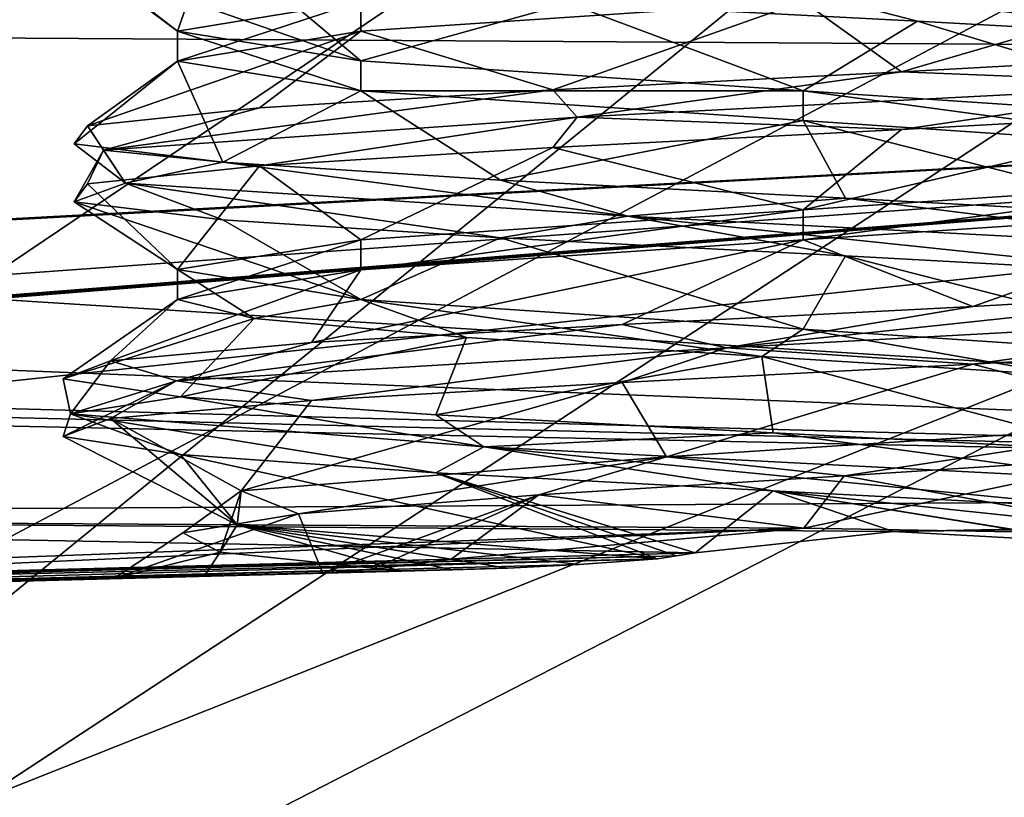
# Model space of a CAD drawing. Header units: millimetres. Extents: x -75 to 0, y -130 to 133.
# Tile 78 of 121: x -50.63 to -47.33, y 31.51 to 34.12. Entities that reach past the tile are written whole.
import ezdxf

# ---------------------------------------------------------------- set-up
doc = ezdxf.new("R2010")
doc.units = ezdxf.units.MM
doc.header["$LTSCALE"] = 65.185185
for name, color, linetype in [('406', 7, 'CONTINUOUS'), ('407', 7, 'CONTINUOUS'), ('437', 7, 'CONTINUOUS'), ('441', 7, 'CONTINUOUS'), ('604', 7, 'CONTINUOUS'), ('605', 7, 'CONTINUOUS'), ('606', 7, 'CONTINUOUS'), ('733', 7, 'CONTINUOUS'), ('736', 7, 'CONTINUOUS'), ('737', 7, 'CONTINUOUS'), ('738', 7, 'CONTINUOUS'), ('907', 7, 'CONTINUOUS'), ('908', 7, 'CONTINUOUS'), ('910', 7, 'CONTINUOUS'), ('911', 7, 'CONTINUOUS'), ('912', 7, 'CONTINUOUS'), ('925', 7, 'CONTINUOUS'), ('926', 7, 'CONTINUOUS')]:
    doc.layers.add(name, color=color, linetype=linetype)

msp = doc.modelspace()

# ---------------------------------------------------------------- linework, layer by layer
at = {"layer": '406', "linetype": 'CONTINUOUS'}
for points in [[(-54.2476, 63.9121, 22), (-57.0454, 29, 22), (-48.4763, 62.5, 22), (-54.2476, 63.9121, 22)], [(-48.4763, 62.5, 22), (-57.0454, 29, 22), (-34, 62.5, 22), (-48.4763, 62.5, 22)], [(-34, 62.5, 22), (-57.0454, 29, 22), (-34, 44.5265, 22), (-34, 62.5, 22)], [(-34, 44.5265, 22), (-57.0454, 29, 22), (-34.3038, 41.0536, 22), (-34, 44.5265, 22)], [(-57.0454, 29, 22), (-35.2061, 37.6861, 22), (-34.3038, 41.0536, 22), (-57.0454, 29, 22)], [(-38.3676, 29, 22), (-35.2061, 37.6861, 22), (-57.0454, 29, 22), (-38.3676, 29, 22)]]:
    msp.add_3dface(points, dxfattribs=at)
at = {"layer": '407', "linetype": 'CONTINUOUS'}
for points in [[(-57.0454, 29, -22), (-58.716, 67.8308, -22), (-38.3676, 29, -22), (-57.0454, 29, -22)], [(-38.3676, 29, -22), (-58.716, 67.8308, -22), (-35.2061, 37.6861, -22), (-38.3676, 29, -22)]]:
    msp.add_3dface(points, dxfattribs=at)
at = {"layer": '437', "linetype": 'CONTINUOUS'}
for points in [[(-54.5762, 29, 18.9216), (-58.193, 56.4724, 18.7321), (-39.965, 29, 19.6874), (-54.5762, 29, 18.9216)], [(-39.965, 29, 19.6874), (-58.193, 56.4724, 18.7321), (-36.6107, 38.2159, 19.8632), (-39.965, 29, 19.6874)]]:
    msp.add_3dface(points, dxfattribs=at)
at = {"layer": '441', "linetype": 'CONTINUOUS'}
for points in [[(-58.193, 56.4724, -18.7321), (-54.5762, 29, -18.9216), (-35.4979, 44.5265, -19.9215), (-58.193, 56.4724, -18.7321)], [(-35.4979, 44.5265, -19.9215), (-54.5762, 29, -18.9216), (-35.7777, 41.3247, -19.9068), (-35.4979, 44.5265, -19.9215)], [(-35.7777, 41.3247, -19.9068), (-54.5762, 29, -18.9216), (-36.6107, 38.2159, -19.8632), (-35.7777, 41.3247, -19.9068)], [(-54.5762, 29, -18.9216), (-39.965, 29, -19.6874), (-36.6107, 38.2159, -19.8632), (-54.5762, 29, -18.9216)]]:
    msp.add_3dface(points, dxfattribs=at)
at = {"layer": '604', "linetype": 'CONTINUOUS'}
for points in [[(-52.5989, 34.0684, 5.4672), (-40.5, 36.4496, 6.8889), (-52.6808, 34.6213, 6.0148), (-52.5989, 34.0684, 5.4672)], [(-40.5, 33.9932, 4.897), (-40.5, 36.4496, 6.8889), (-52.5989, 34.0684, 5.4672), (-40.5, 33.9932, 4.897)], [(-52.9631, 33.327, 4.5496), (-40.5, 33.9932, 4.897), (-52.5989, 34.0684, 5.4672), (-52.9631, 33.327, 4.5496)], [(-54.8824, 32.4532, 3.0147), (-40.5, 33.9932, 4.897), (-54.9405, 32.8457, 3.8579), (-54.8824, 32.4532, 3.0147)], [(-54.9405, 32.8457, 3.8579), (-40.5, 33.9932, 4.897), (-54.6052, 32.8783, 3.8993), (-54.9405, 32.8457, 3.8579)], [(-40.5, 33.9932, 4.897), (-54.8824, 32.4532, 3.0147), (-47.9981, 32.4127, 2.3618), (-40.5, 33.9932, 4.897)], [(-54.6052, 32.8783, 3.8993), (-40.5, 33.9932, 4.897), (-54.2697, 32.9111, 3.9406), (-54.6052, 32.8783, 3.8993)], [(-54.2697, 32.9111, 3.9406), (-40.5, 33.9932, 4.897), (-53.5228, 33.0584, 4.1567), (-54.2697, 32.9111, 3.9406)], [(-53.5228, 33.0584, 4.1567), (-40.5, 33.9932, 4.897), (-52.9631, 33.327, 4.5496), (-53.5228, 33.0584, 4.1567)], [(-46.782, 32.3915, 2.1795), (-40.5, 33.9932, 4.897), (-47.9981, 32.4127, 2.3618), (-46.782, 32.3915, 2.1795)], [(-54.8824, 32.4532, 3.0147), (-54.839, 32.1596, 2.1334), (-47.9981, 32.4127, 2.3618), (-54.8824, 32.4532, 3.0147)], [(-54.839, 32.1596, 2.1334), (-52.01, 32.234, 2.1248), (-47.9981, 32.4127, 2.3618), (-54.839, 32.1596, 2.1334)], [(-49.1811, 32.3085, 2.1162), (-47.9981, 32.4127, 2.3618), (-52.01, 32.234, 2.1248), (-49.1811, 32.3085, 2.1162)]]:
    msp.add_3dface(points, dxfattribs=at)
at = {"layer": '605', "linetype": 'CONTINUOUS'}
for points in [[(-49.6125, 32.2614, 1.8526), (-52.2164, 32.1932, 1.8617), (-50.3139, 32.243, -0.0026), (-49.6125, 32.2614, 1.8526)], [(-48.993, 32.2776, -1.8504), (-49.1774, 32.2728, -1.7389), (-51.9052, 32.2013, -1.8606), (-48.993, 32.2776, -1.8504)], [(-49.1774, 32.2728, -1.7389), (-49.3494, 32.2683, -1.6091), (-51.9052, 32.2013, -1.8606), (-49.1774, 32.2728, -1.7389)], [(-51.9052, 32.2013, -1.8606), (-49.3494, 32.2683, -1.6091), (-50.0105, 32.251, -0.9297), (-51.9052, 32.2013, -1.8606)], [(-50.3139, 32.243, -0.0026), (-51.9052, 32.2013, -1.8606), (-50.0105, 32.251, -0.9297), (-50.3139, 32.243, -0.0026)], [(-52.2164, 32.1932, 1.8617), (-51.9052, 32.2013, -1.8606), (-50.3139, 32.243, -0.0026), (-52.2164, 32.1932, 1.8617)]]:
    msp.add_3dface(points, dxfattribs=at)
at = {"layer": '606', "linetype": 'CONTINUOUS'}
for points in [[(-40.5, 36.4496, -6.8889), (-40.5, 33.9932, -4.897), (-53.0419, 35.8385, -6.9241), (-40.5, 36.4496, -6.8889)], [(-53.0419, 35.8385, -6.9241), (-40.5, 33.9932, -4.897), (-52.7701, 35.2251, -6.5074), (-53.0419, 35.8385, -6.9241)], [(-52.7701, 35.2251, -6.5074), (-40.5, 33.9932, -4.897), (-52.6807, 34.6213, -6.0148), (-52.7701, 35.2251, -6.5074)], [(-52.6807, 34.6213, -6.0148), (-40.5, 33.9932, -4.897), (-52.5989, 34.0684, -5.4672), (-52.6807, 34.6213, -6.0148)], [(-52.5989, 34.0684, -5.4672), (-40.5, 33.9932, -4.897), (-52.9686, 33.323, -4.544), (-52.5989, 34.0684, -5.4672)], [(-40.5, 33.9932, -4.897), (-40.5, 32.537, -2.0896), (-52.9686, 33.323, -4.544), (-40.5, 33.9932, -4.897)], [(-52.9686, 33.323, -4.544), (-40.5, 32.537, -2.0896), (-53.5294, 33.0563, -4.1536), (-52.9686, 33.323, -4.544)], [(-53.5294, 33.0563, -4.1536), (-40.5, 32.537, -2.0896), (-54.2697, 32.9111, -3.9406), (-53.5294, 33.0563, -4.1536)], [(-54.2697, 32.9111, -3.9406), (-40.5, 32.537, -2.0896), (-54.6052, 32.8783, -3.8993), (-54.2697, 32.9111, -3.9406)], [(-54.6052, 32.8783, -3.8993), (-40.5, 32.537, -2.0896), (-54.9405, 32.8457, -3.8579), (-54.6052, 32.8783, -3.8993)], [(-54.9405, 32.8457, -3.8579), (-40.5, 32.537, -2.0896), (-54.8824, 32.4532, -3.0147), (-54.9405, 32.8457, -3.8579)], [(-54.8824, 32.4532, -3.0147), (-40.5, 32.537, -2.0896), (-47.6971, 32.4009, -2.2963), (-54.8824, 32.4532, -3.0147)], [(-40.5, 32.537, -2.0896), (-43.6447, 32.4542, -2.0993), (-47.6971, 32.4009, -2.2963), (-40.5, 32.537, -2.0896)], [(-51.6011, 32.2448, -2.1236), (-54.8824, 32.4532, -3.0147), (-48.3632, 32.33, -2.1137), (-51.6011, 32.2448, -2.1236)], [(-48.3632, 32.33, -2.1137), (-54.8824, 32.4532, -3.0147), (-47.6971, 32.4009, -2.2963), (-48.3632, 32.33, -2.1137)], [(-43.6447, 32.4542, -2.0993), (-47.0369, 32.3649, -2.1097), (-47.6971, 32.4009, -2.2963), (-43.6447, 32.4542, -2.0993)]]:
    msp.add_3dface(points, dxfattribs=at)
at = {"layer": '733', "linetype": 'CONTINUOUS'}
for points in [[(-46.8718, 32.6516, 1.7712), (-46.782, 32.3915, 2.1795), (-47.8629, 32.5877, 2.0955), (-46.8718, 32.6516, 1.7712)], [(-47.8629, 32.5877, 2.0955), (-47.9981, 32.4127, 2.3618), (-48.8878, 32.5238, 1.9031), (-47.8629, 32.5877, 2.0955)], [(-46.782, 32.3915, 2.1795), (-47.9981, 32.4127, 2.3618), (-47.8629, 32.5877, 2.0955), (-46.782, 32.3915, 2.1795)], [(-48.8878, 32.5238, 1.9031), (-49.6125, 32.2614, 1.8526), (-49.6938, 32.46, 1.2415), (-48.8878, 32.5238, 1.9031)], [(-49.6125, 32.2614, 1.8526), (-48.8878, 32.5238, 1.9031), (-49.4488, 32.2739, 1.9799), (-49.6125, 32.2614, 1.8526)], [(-48.8878, 32.5238, 1.9031), (-49.1811, 32.3085, 2.1162), (-49.4488, 32.2739, 1.9799), (-48.8878, 32.5238, 1.9031)], [(-47.9981, 32.4127, 2.3618), (-49.1811, 32.3085, 2.1162), (-48.8878, 32.5238, 1.9031), (-47.9981, 32.4127, 2.3618)], [(-49.6125, 32.2614, 1.8526), (-50.3139, 32.243, -0.0026), (-49.6938, 32.46, 1.2415), (-49.6125, 32.2614, 1.8526)], [(-49.6938, 32.46, 1.2415), (-50.3139, 32.243, -0.0026), (-50.0821, 32.3961, 0.2737), (-49.6938, 32.46, 1.2415)], [(-50.0821, 32.3961, 0.2737), (-50.3139, 32.243, -0.0026), (-49.957, 32.3322, -0.7616), (-50.0821, 32.3961, 0.2737)], [(-50.3139, 32.243, -0.0026), (-50.0105, 32.251, -0.9297), (-49.957, 32.3322, -0.7616), (-50.3139, 32.243, -0.0026)], [(-50.0105, 32.251, -0.9297), (-49.3494, 32.2683, -1.6091), (-49.957, 32.3322, -0.7616), (-50.0105, 32.251, -0.9297)]]:
    msp.add_3dface(points, dxfattribs=at)
at = {"layer": '736', "linetype": 'CONTINUOUS'}
for points in [[(-46.5151, 34.2794, 1.4849), (-47.6703, 33.9435, 2.4749), (-48, 34.1794, 2.1), (-46.5151, 34.2794, 1.4849)], [(-46.5732, 34.0041, 2.049), (-47.6703, 33.9435, 2.4749), (-46.5151, 34.2794, 1.4849), (-46.5732, 34.0041, 2.049)], [(-48, 34.1794, 2.1), (-48.8406, 33.8829, 2.351), (-49.4849, 34.0794, 1.4849), (-48, 34.1794, 2.1)], [(-47.6703, 33.9435, 2.4749), (-48.8406, 33.8829, 2.351), (-48, 34.1794, 2.1), (-47.6703, 33.9435, 2.4749)], [(-49.8242, 33.8223, 1.7048), (-50.4025, 33.7617, 0.6798), (-49.4849, 34.0794, 1.4849), (-49.8242, 33.8223, 1.7048)], [(-49.4849, 34.0794, 1.4849), (-50.4025, 33.7617, 0.6798), (-50.1, 33.9794), (-49.4849, 34.0794, 1.4849)], [(-48.8406, 33.8829, 2.351), (-49.8242, 33.8223, 1.7048), (-49.4849, 34.0794, 1.4849), (-48.8406, 33.8829, 2.351)], [(-50.447, 33.7012, -0.4963), (-49.9478, 33.6406, -1.5621), (-50.1, 33.9794), (-50.447, 33.7012, -0.4963)], [(-50.4025, 33.7617, 0.6798), (-50.447, 33.7012, -0.4963), (-50.1, 33.9794), (-50.4025, 33.7617, 0.6798)], [(-50.1, 33.9794), (-49.9478, 33.6406, -1.5621), (-49.4849, 33.8794, -1.4849), (-50.1, 33.9794)], [(-49.9478, 33.6406, -1.5621), (-49.0159, 33.58, -2.2808), (-49.4849, 33.8794, -1.4849), (-49.9478, 33.6406, -1.5621)], [(-49.4849, 33.8794, -1.4849), (-49.0159, 33.58, -2.2808), (-48, 33.7794, -2.1), (-49.4849, 33.8794, -1.4849)], [(-49.0159, 33.58, -2.2808), (-47.8582, 33.5194, -2.4928), (-48, 33.7794, -2.1), (-49.0159, 33.58, -2.2808)], [(-47.8582, 33.5194, -2.4928), (-46.7321, 33.4588, -2.1509), (-48, 33.7794, -2.1), (-47.8582, 33.5194, -2.4928)], [(-48, 33.7794, -2.1), (-46.7321, 33.4588, -2.1509), (-46.5151, 33.6794, -1.4849), (-48, 33.7794, -2.1)], [(-46.5151, 33.4794, 1.4849), (-47.4313, 33.1559, 2.4312), (-48, 33.3794, 2.1), (-46.5151, 33.4794, 1.4849)], [(-46.3808, 33.2165, 1.9006), (-47.4313, 33.1559, 2.4312), (-46.5151, 33.4794, 1.4849), (-46.3808, 33.2165, 1.9006)], [(-48.6082, 33.0953, 2.4216), (-49.6499, 33.0347, 1.874), (-48, 33.3794, 2.1), (-48.6082, 33.0953, 2.4216)], [(-48, 33.3794, 2.1), (-49.6499, 33.0347, 1.874), (-49.4849, 33.2794, 1.4849), (-48, 33.3794, 2.1)], [(-47.4313, 33.1559, 2.4312), (-48.6082, 33.0953, 2.4216), (-48, 33.3794, 2.1), (-47.4313, 33.1559, 2.4312)], [(-50.325, 32.9741, 0.91), (-50.1, 33.1794), (-49.4849, 33.2794, 1.4849), (-50.325, 32.9741, 0.91)], [(-49.6499, 33.0347, 1.874), (-50.325, 32.9741, 0.91), (-49.4849, 33.2794, 1.4849), (-49.6499, 33.0347, 1.874)], [(-49.8421, 33.1157, -1.0083), (-50.1, 33.1794), (-50.4836, 32.9136, -0.2561), (-49.8421, 33.1157, -1.0083)], [(-50.4836, 32.9136, -0.2561), (-50.1, 33.1794), (-50.325, 32.9741, 0.91), (-50.4836, 32.9136, -0.2561)], [(-50.0904, 32.853, -1.3654), (-49.8421, 33.1157, -1.0083), (-50.4836, 32.9136, -0.2561), (-50.0904, 32.853, -1.3654)], [(-49.1301, 33.0518, -1.77), (-49.8421, 33.1157, -1.0083), (-50.0904, 32.853, -1.3654), (-49.1301, 33.0518, -1.77)], [(-49.2327, 32.7924, -2.1713), (-49.1301, 33.0518, -1.77), (-50.0904, 32.853, -1.3654), (-49.2327, 32.7924, -2.1713)], [(-48.1395, 32.9879, -2.0954), (-49.1301, 33.0518, -1.77), (-49.2327, 32.7924, -2.1713), (-48.1395, 32.9879, -2.0954)], [(-48.1012, 32.7318, -2.4947), (-48.1395, 32.9879, -2.0954), (-49.2327, 32.7924, -2.1713), (-48.1012, 32.7318, -2.4947)], [(-46.9471, 32.6712, -2.2639), (-47.1145, 32.924, -1.9042), (-48.1395, 32.9879, -2.0954), (-46.9471, 32.6712, -2.2639)], [(-46.9471, 32.6712, -2.2639), (-48.1395, 32.9879, -2.0954), (-48.1012, 32.7318, -2.4947), (-46.9471, 32.6712, -2.2639)]]:
    msp.add_3dface(points, dxfattribs=at)
at = {"layer": '737', "linetype": 'CONTINUOUS'}
for points in [[(-47.6167, 34.113, -2.4672), (-48.0817, 34.2337, -2.5487), (-48.7894, 34.1736, -2.3687), (-47.6167, 34.113, -2.4672)], [(-46.1065, 34.1231, -1.708), (-48.0817, 34.2337, -2.5487), (-46.5291, 34.0524, -2.0175), (-46.1065, 34.1231, -1.708)], [(-46.5291, 34.0524, -2.0175), (-48.0817, 34.2337, -2.5487), (-47.6167, 34.113, -2.4672), (-46.5291, 34.0524, -2.0175)], [(-47.6703, 33.9435, 2.4749), (-46.5732, 34.0041, 2.049), (-46.6306, 33.9018, 2.1511), (-47.6703, 33.9435, 2.4749)], [(-48.8406, 33.8829, 2.351), (-47.6703, 33.9435, 2.4749), (-48.7585, 33.7912, 2.4346), (-48.8406, 33.8829, 2.351)], [(-48.7585, 33.7912, 2.4346), (-47.6703, 33.9435, 2.4749), (-46.6306, 33.9018, 2.1511), (-48.7585, 33.7912, 2.4346)], [(-48.7585, 33.7912, 2.4346), (-46.6306, 33.9018, 2.1511), (-47.6703, 33.7495, 2.4749), (-48.7585, 33.7912, 2.4346)], [(-47.6703, 33.7495, 2.4749), (-46.6306, 33.9018, 2.1511), (-46.5732, 33.8101, 2.049), (-47.6703, 33.7495, 2.4749)], [(-49.8242, 33.8223, 1.7048), (-48.8406, 33.8829, 2.351), (-50.3488, 33.6806, 0.9927), (-49.8242, 33.8223, 1.7048)], [(-50.3488, 33.6806, 0.9927), (-48.8406, 33.8829, 2.351), (-48.7585, 33.7912, 2.4346), (-50.3488, 33.6806, 0.9927)], [(-50.4025, 33.7617, 0.6798), (-49.8242, 33.8223, 1.7048), (-50.3488, 33.6806, 0.9927), (-50.4025, 33.7617, 0.6798)], [(-50.3488, 33.6806, 0.9927), (-48.7585, 33.7912, 2.4346), (-49.8242, 33.6283, 1.7048), (-50.3488, 33.6806, 0.9927)], [(-49.8242, 33.6283, 1.7048), (-48.7585, 33.7912, 2.4346), (-48.8406, 33.6889, 2.351), (-49.8242, 33.6283, 1.7048)], [(-48.8406, 33.6889, 2.351), (-48.7585, 33.7912, 2.4346), (-47.6703, 33.7495, 2.4749), (-48.8406, 33.6889, 2.351)], [(-50.447, 33.7012, -0.4963), (-50.4025, 33.7617, 0.6798), (-50.2746, 33.5699, -1.1527), (-50.447, 33.7012, -0.4963)], [(-50.2746, 33.5699, -1.1527), (-50.4025, 33.7617, 0.6798), (-50.3488, 33.6806, 0.9927), (-50.2746, 33.5699, -1.1527)], [(-49.9478, 33.6406, -1.5621), (-50.447, 33.7012, -0.4963), (-50.2746, 33.5699, -1.1527), (-49.9478, 33.6406, -1.5621)], [(-50.2746, 33.5699, -1.1527), (-50.3488, 33.6806, 0.9927), (-50.447, 33.5072, -0.4963), (-50.2746, 33.5699, -1.1527)], [(-50.447, 33.5072, -0.4963), (-50.3488, 33.6806, 0.9927), (-50.4025, 33.5678, 0.6798), (-50.447, 33.5072, -0.4963)], [(-50.4025, 33.5678, 0.6798), (-50.3488, 33.6806, 0.9927), (-49.8242, 33.6283, 1.7048), (-50.4025, 33.5678, 0.6798)], [(-48.5884, 33.4593, -2.4812), (-49.9478, 33.6406, -1.5621), (-50.2746, 33.5699, -1.1527), (-48.5884, 33.4593, -2.4812)], [(-49.0159, 33.58, -2.2808), (-49.9478, 33.6406, -1.5621), (-48.5884, 33.4593, -2.4812), (-49.0159, 33.58, -2.2808)], [(-47.8582, 33.5194, -2.4928), (-49.0159, 33.58, -2.2808), (-48.5884, 33.4593, -2.4812), (-47.8582, 33.5194, -2.4928)], [(-49.9478, 33.4466, -1.5621), (-50.2746, 33.5699, -1.1527), (-50.447, 33.5072, -0.4963), (-49.9478, 33.4466, -1.5621)], [(-48.5884, 33.4593, -2.4812), (-50.2746, 33.5699, -1.1527), (-49.0159, 33.386, -2.2808), (-48.5884, 33.4593, -2.4812)], [(-49.0159, 33.386, -2.2808), (-50.2746, 33.5699, -1.1527), (-49.9478, 33.4466, -1.5621), (-49.0159, 33.386, -2.2808)], [(-46.4852, 33.3487, -2.0513), (-47.8582, 33.5194, -2.4928), (-48.5884, 33.4593, -2.4812), (-46.4852, 33.3487, -2.0513)], [(-46.7321, 33.4588, -2.1509), (-47.8582, 33.5194, -2.4928), (-46.4852, 33.3487, -2.0513), (-46.7321, 33.4588, -2.1509)], [(-47.8582, 33.3254, -2.4928), (-48.5884, 33.4593, -2.4812), (-49.0159, 33.386, -2.2808), (-47.8582, 33.3254, -2.4928)], [(-46.4852, 33.3487, -2.0513), (-48.5884, 33.4593, -2.4812), (-46.7321, 33.2648, -2.1509), (-46.4852, 33.3487, -2.0513)], [(-46.7321, 33.2648, -2.1509), (-48.5884, 33.4593, -2.4812), (-47.8582, 33.3254, -2.4928), (-46.7321, 33.2648, -2.1509)], [(-47.4313, 33.1559, 2.4312), (-46.3808, 33.2165, 1.9006), (-48.2577, 33.0168, 2.5369), (-47.4313, 33.1559, 2.4312)], [(-48.2577, 33.0168, 2.5369), (-46.3808, 33.2165, 1.9006), (-46.2291, 33.1274, 1.8348), (-48.2577, 33.0168, 2.5369)], [(-48.6082, 33.0953, 2.4216), (-47.4313, 33.1559, 2.4312), (-48.2577, 33.0168, 2.5369), (-48.6082, 33.0953, 2.4216)], [(-48.2577, 33.0168, 2.5369), (-46.2291, 33.1274, 1.8348), (-47.4313, 32.9619, 2.4312), (-48.2577, 33.0168, 2.5369)], [(-47.4313, 32.9619, 2.4312), (-46.2291, 33.1274, 1.8348), (-46.3808, 33.0225, 1.9006), (-47.4313, 32.9619, 2.4312)], [(-49.6499, 33.0347, 1.874), (-48.6082, 33.0953, 2.4216), (-50.1037, 32.9061, 1.4412), (-49.6499, 33.0347, 1.874)], [(-50.1037, 32.9061, 1.4412), (-48.6082, 33.0953, 2.4216), (-48.2577, 33.0168, 2.5369), (-50.1037, 32.9061, 1.4412)], [(-50.325, 32.9741, 0.91), (-49.6499, 33.0347, 1.874), (-50.1037, 32.9061, 1.4412), (-50.325, 32.9741, 0.91)], [(-50.1037, 32.9061, 1.4412), (-48.2577, 33.0168, 2.5369), (-49.6499, 32.8407, 1.874), (-50.1037, 32.9061, 1.4412)], [(-49.6499, 32.8407, 1.874), (-48.2577, 33.0168, 2.5369), (-48.6082, 32.9013, 2.4216), (-49.6499, 32.8407, 1.874)], [(-48.6082, 32.9013, 2.4216), (-48.2577, 33.0168, 2.5369), (-47.4313, 32.9619, 2.4312), (-48.6082, 32.9013, 2.4216)], [(-50.4836, 32.9136, -0.2561), (-50.325, 32.9741, 0.91), (-50.4588, 32.7955, -0.6759), (-50.4836, 32.9136, -0.2561)], [(-50.4588, 32.7955, -0.6759), (-50.325, 32.9741, 0.91), (-50.1037, 32.9061, 1.4412), (-50.4588, 32.7955, -0.6759)], [(-50.0904, 32.853, -1.3654), (-50.4836, 32.9136, -0.2561), (-50.4588, 32.7955, -0.6759), (-50.0904, 32.853, -1.3654)], [(-50.4588, 32.7955, -0.6759), (-50.1037, 32.9061, 1.4412), (-50.4836, 32.7196, -0.2561), (-50.4588, 32.7955, -0.6759)], [(-50.4836, 32.7196, -0.2561), (-50.1037, 32.9061, 1.4412), (-50.325, 32.7802, 0.91), (-50.4836, 32.7196, -0.2561)], [(-50.325, 32.7802, 0.91), (-50.1037, 32.9061, 1.4412), (-49.6499, 32.8407, 1.874), (-50.325, 32.7802, 0.91)], [(-49.0714, 32.6849, -2.314), (-50.0904, 32.853, -1.3654), (-50.4588, 32.7955, -0.6759), (-49.0714, 32.6849, -2.314)], [(-49.2327, 32.7924, -2.1713), (-50.0904, 32.853, -1.3654), (-49.0714, 32.6849, -2.314), (-49.2327, 32.7924, -2.1713)], [(-50.0904, 32.659, -1.3654), (-50.4588, 32.7955, -0.6759), (-50.4836, 32.7196, -0.2561), (-50.0904, 32.659, -1.3654)], [(-49.0714, 32.6849, -2.314), (-50.4588, 32.7955, -0.6759), (-49.2327, 32.5984, -2.1713), (-49.0714, 32.6849, -2.314)], [(-49.2327, 32.5984, -2.1713), (-50.4588, 32.7955, -0.6759), (-50.0904, 32.659, -1.3654), (-49.2327, 32.5984, -2.1713)], [(-48.1012, 32.7318, -2.4947), (-49.2327, 32.7924, -2.1713), (-49.0714, 32.6849, -2.314), (-48.1012, 32.7318, -2.4947)], [(-46.9247, 32.5742, -2.3122), (-48.1012, 32.7318, -2.4947), (-49.0714, 32.6849, -2.314), (-46.9247, 32.5742, -2.3122)], [(-46.9247, 32.5742, -2.3122), (-46.9471, 32.6712, -2.2639), (-48.1012, 32.7318, -2.4947), (-46.9247, 32.5742, -2.3122)], [(-48.1012, 32.5378, -2.4947), (-49.0714, 32.6849, -2.314), (-49.2327, 32.5984, -2.1713), (-48.1012, 32.5378, -2.4947)], [(-46.9471, 32.4772, -2.2639), (-46.9247, 32.5742, -2.3122), (-49.0714, 32.6849, -2.314), (-46.9471, 32.4772, -2.2639)], [(-46.9471, 32.4772, -2.2639), (-49.0714, 32.6849, -2.314), (-48.1012, 32.5378, -2.4947), (-46.9471, 32.4772, -2.2639)]]:
    msp.add_3dface(points, dxfattribs=at)
at = {"layer": '738', "linetype": 'CONTINUOUS'}
for points in [[(-50.4572, 34.3554, 0.4431), (-49.9812, 34.416, 1.5194), (-50.1, 34.0799), (-50.4572, 34.3554, 0.4431)], [(-50.1, 34.0799), (-49.9812, 34.416, 1.5194), (-49.4849, 34.1799, 1.4849), (-50.1, 34.0799)], [(-50.3872, 34.2948, -0.7317), (-50.4572, 34.3554, 0.4431), (-50.1, 34.0799), (-50.3872, 34.2948, -0.7317)], [(-49.7868, 34.2342, -1.744), (-50.3872, 34.2948, -0.7317), (-49.4849, 33.9799, -1.4849), (-49.7868, 34.2342, -1.744)], [(-49.4849, 33.9799, -1.4849), (-50.3872, 34.2948, -0.7317), (-50.1, 34.0799), (-49.4849, 33.9799, -1.4849)], [(-48.7894, 34.1736, -2.3687), (-49.7868, 34.2342, -1.744), (-49.4849, 33.9799, -1.4849), (-48.7894, 34.1736, -2.3687)], [(-48, 33.8799, -2.1), (-48.7894, 34.1736, -2.3687), (-49.4849, 33.9799, -1.4849), (-48, 33.8799, -2.1)], [(-47.6167, 34.113, -2.4672), (-48.7894, 34.1736, -2.3687), (-48, 33.8799, -2.1), (-47.6167, 34.113, -2.4672)], [(-46.5151, 33.7799, -1.4849), (-47.6167, 34.113, -2.4672), (-48, 33.8799, -2.1), (-46.5151, 33.7799, -1.4849)], [(-46.5291, 34.0524, -2.0175), (-47.6167, 34.113, -2.4672), (-46.5151, 33.7799, -1.4849), (-46.5291, 34.0524, -2.0175)], [(-47.6703, 33.7495, 2.4749), (-46.5732, 33.8101, 2.049), (-48, 33.4799, 2.1), (-47.6703, 33.7495, 2.4749)], [(-48, 33.4799, 2.1), (-46.5732, 33.8101, 2.049), (-46.5151, 33.5799, 1.4849), (-48, 33.4799, 2.1)], [(-48.8406, 33.6889, 2.351), (-47.6703, 33.7495, 2.4749), (-48, 33.4799, 2.1), (-48.8406, 33.6889, 2.351)], [(-49.8242, 33.6283, 1.7048), (-48.8406, 33.6889, 2.351), (-49.4849, 33.3799, 1.4849), (-49.8242, 33.6283, 1.7048)], [(-49.4849, 33.3799, 1.4849), (-48.8406, 33.6889, 2.351), (-48, 33.4799, 2.1), (-49.4849, 33.3799, 1.4849)], [(-50.4025, 33.5678, 0.6798), (-49.8242, 33.6283, 1.7048), (-50.1, 33.2799), (-50.4025, 33.5678, 0.6798)], [(-50.1, 33.2799), (-49.8242, 33.6283, 1.7048), (-49.4849, 33.3799, 1.4849), (-50.1, 33.2799)], [(-50.447, 33.5072, -0.4963), (-50.4025, 33.5678, 0.6798), (-50.1, 33.2799), (-50.447, 33.5072, -0.4963)], [(-49.9478, 33.4466, -1.5621), (-50.447, 33.5072, -0.4963), (-49.4849, 33.1799, -1.4849), (-49.9478, 33.4466, -1.5621)], [(-49.4849, 33.1799, -1.4849), (-50.447, 33.5072, -0.4963), (-50.1, 33.2799), (-49.4849, 33.1799, -1.4849)], [(-49.0159, 33.386, -2.2808), (-49.9478, 33.4466, -1.5621), (-49.4849, 33.1799, -1.4849), (-49.0159, 33.386, -2.2808)], [(-48, 33.0799, -2.1), (-49.0159, 33.386, -2.2808), (-49.4849, 33.1799, -1.4849), (-48, 33.0799, -2.1)], [(-47.8582, 33.3254, -2.4928), (-49.0159, 33.386, -2.2808), (-48, 33.0799, -2.1), (-47.8582, 33.3254, -2.4928)], [(-46.5151, 32.9799, -1.4849), (-47.8582, 33.3254, -2.4928), (-48, 33.0799, -2.1), (-46.5151, 32.9799, -1.4849)], [(-46.7321, 33.2648, -2.1509), (-47.8582, 33.3254, -2.4928), (-46.5151, 32.9799, -1.4849), (-46.7321, 33.2648, -2.1509)], [(-47.4313, 32.9619, 2.4312), (-46.3808, 33.0225, 1.9006), (-46.6872, 32.7659, 1.6391), (-47.4313, 32.9619, 2.4312)], [(-48.6082, 32.9013, 2.4216), (-47.4313, 32.9619, 2.4312), (-48.4588, 32.6518, 2.0493), (-48.6082, 32.9013, 2.4216)], [(-48.4588, 32.6518, 2.0493), (-47.4313, 32.9619, 2.4312), (-46.6872, 32.7659, 1.6391), (-48.4588, 32.6518, 2.0493)], [(-49.6499, 32.8407, 1.874), (-48.6082, 32.9013, 2.4216), (-49.8863, 32.5378, 0.923), (-49.6499, 32.8407, 1.874)], [(-49.8863, 32.5378, 0.923), (-48.6082, 32.9013, 2.4216), (-48.4588, 32.6518, 2.0493), (-49.8863, 32.5378, 0.923)], [(-50.325, 32.7802, 0.91), (-49.6499, 32.8407, 1.874), (-49.8863, 32.5378, 0.923), (-50.325, 32.7802, 0.91)], [(-50.4836, 32.7196, -0.2561), (-50.325, 32.7802, 0.91), (-49.8996, 32.4238, -0.8953), (-50.4836, 32.7196, -0.2561)], [(-49.8996, 32.4238, -0.8953), (-50.325, 32.7802, 0.91), (-49.8863, 32.5378, 0.923), (-49.8996, 32.4238, -0.8953)], [(-50.0904, 32.659, -1.3654), (-50.4836, 32.7196, -0.2561), (-49.8996, 32.4238, -0.8953), (-50.0904, 32.659, -1.3654)], [(-49.2327, 32.5984, -2.1713), (-50.0904, 32.659, -1.3654), (-48.4886, 32.3098, -2.0424), (-49.2327, 32.5984, -2.1713)], [(-48.4886, 32.3098, -2.0424), (-50.0904, 32.659, -1.3654), (-49.8996, 32.4238, -0.8953), (-48.4886, 32.3098, -2.0424)], [(-48.3632, 32.33, -2.1137), (-48.1012, 32.5378, -2.4947), (-49.2327, 32.5984, -2.1713), (-48.3632, 32.33, -2.1137)], [(-48.3632, 32.33, -2.1137), (-49.2327, 32.5984, -2.1713), (-48.4249, 32.3194, -2.0787), (-48.3632, 32.33, -2.1137)], [(-48.4249, 32.3194, -2.0787), (-49.2327, 32.5984, -2.1713), (-48.4886, 32.3098, -2.0424), (-48.4249, 32.3194, -2.0787)], [(-48.3632, 32.33, -2.1137), (-47.6971, 32.4009, -2.2963), (-48.1012, 32.5378, -2.4947), (-48.3632, 32.33, -2.1137)], [(-47.0369, 32.3649, -2.1097), (-47.0299, 32.364, -2.1055), (-48.1012, 32.5378, -2.4947), (-47.0369, 32.3649, -2.1097)], [(-47.6971, 32.4009, -2.2963), (-47.0369, 32.3649, -2.1097), (-48.1012, 32.5378, -2.4947), (-47.6971, 32.4009, -2.2963)], [(-47.0299, 32.364, -2.1055), (-47.0227, 32.3636, -2.1035), (-48.1012, 32.5378, -2.4947), (-47.0299, 32.364, -2.1055)], [(-47.0227, 32.3636, -2.1035), (-46.9849, 32.4201, -2.1827), (-48.1012, 32.5378, -2.4947), (-47.0227, 32.3636, -2.1035)], [(-46.9849, 32.4201, -2.1827), (-46.9471, 32.4772, -2.2639), (-48.1012, 32.5378, -2.4947), (-46.9849, 32.4201, -2.1827)]]:
    msp.add_3dface(points, dxfattribs=at)
at = {"layer": '907', "linetype": 'CONTINUOUS'}
for points in [[(-50.1, 33.9794), (-49.4849, 33.8794, -1.4849), (-50.1, 34.0799), (-50.1, 33.9794)], [(-49.4849, 33.8794, -1.4849), (-49.4849, 33.9799, -1.4849), (-50.1, 34.0799), (-49.4849, 33.8794, -1.4849)], [(-49.4849, 33.8794, -1.4849), (-48, 33.8799, -2.1), (-49.4849, 33.9799, -1.4849), (-49.4849, 33.8794, -1.4849)], [(-49.4849, 33.8794, -1.4849), (-48, 33.7794, -2.1), (-48, 33.8799, -2.1), (-49.4849, 33.8794, -1.4849)], [(-48, 33.7794, -2.1), (-46.5151, 33.6794, -1.4849), (-48, 33.8799, -2.1), (-48, 33.7794, -2.1)], [(-46.5151, 33.6794, -1.4849), (-46.5151, 33.7799, -1.4849), (-48, 33.8799, -2.1), (-46.5151, 33.6794, -1.4849)]]:
    msp.add_3dface(points, dxfattribs=at)
at = {"layer": '908', "linetype": 'CONTINUOUS'}
for points in [[(-50.1, 33.1794), (-49.8421, 33.1157, -1.0083), (-50.1, 33.2799), (-50.1, 33.1794)], [(-49.8421, 33.1157, -1.0083), (-49.4849, 33.1799, -1.4849), (-50.1, 33.2799), (-49.8421, 33.1157, -1.0083)], [(-49.8421, 33.1157, -1.0083), (-49.1301, 33.0518, -1.77), (-49.4849, 33.1799, -1.4849), (-49.8421, 33.1157, -1.0083)], [(-49.1301, 33.0518, -1.77), (-48.1395, 32.9879, -2.0954), (-49.4849, 33.1799, -1.4849), (-49.1301, 33.0518, -1.77)], [(-48.1395, 32.9879, -2.0954), (-48, 33.0799, -2.1), (-49.4849, 33.1799, -1.4849), (-48.1395, 32.9879, -2.0954)], [(-48.1395, 32.9879, -2.0954), (-47.1145, 32.924, -1.9042), (-48, 33.0799, -2.1), (-48.1395, 32.9879, -2.0954)], [(-47.1145, 32.924, -1.9042), (-46.5151, 32.9799, -1.4849), (-48, 33.0799, -2.1), (-47.1145, 32.924, -1.9042)]]:
    msp.add_3dface(points, dxfattribs=at)
at = {"layer": '910', "linetype": 'CONTINUOUS'}
for points in [[(-49.4849, 34.0794, 1.4849), (-50.1, 33.9794), (-49.4849, 34.1799, 1.4849), (-49.4849, 34.0794, 1.4849)], [(-50.1, 33.9794), (-50.1, 34.0799), (-49.4849, 34.1799, 1.4849), (-50.1, 33.9794)], [(-48, 34.1794, 2.1), (-49.4849, 34.0794, 1.4849), (-49.4849, 34.1799, 1.4849), (-48, 34.1794, 2.1)]]:
    msp.add_3dface(points, dxfattribs=at)
at = {"layer": '911', "linetype": 'CONTINUOUS'}
for points in [[(-46.5151, 33.4794, 1.4849), (-48, 33.3794, 2.1), (-46.5151, 33.5799, 1.4849), (-46.5151, 33.4794, 1.4849)], [(-48, 33.3794, 2.1), (-48, 33.4799, 2.1), (-46.5151, 33.5799, 1.4849), (-48, 33.3794, 2.1)], [(-48, 33.3794, 2.1), (-49.4849, 33.2794, 1.4849), (-48, 33.4799, 2.1), (-48, 33.3794, 2.1)], [(-49.4849, 33.2794, 1.4849), (-49.4849, 33.3799, 1.4849), (-48, 33.4799, 2.1), (-49.4849, 33.2794, 1.4849)], [(-49.4849, 33.2794, 1.4849), (-50.1, 33.1794), (-49.4849, 33.3799, 1.4849), (-49.4849, 33.2794, 1.4849)], [(-50.1, 33.1794), (-50.1, 33.2799), (-49.4849, 33.3799, 1.4849), (-50.1, 33.1794)]]:
    msp.add_3dface(points, dxfattribs=at)
at = {"layer": '912', "linetype": 'CONTINUOUS'}
for points in [[(-47.8629, 32.5877, 2.0955), (-48.4588, 32.6518, 2.0493), (-46.6872, 32.7659, 1.6391), (-47.8629, 32.5877, 2.0955)], [(-46.8718, 32.6516, 1.7712), (-47.8629, 32.5877, 2.0955), (-46.6872, 32.7659, 1.6391), (-46.8718, 32.6516, 1.7712)], [(-49.6938, 32.46, 1.2415), (-49.8863, 32.5378, 0.923), (-48.4588, 32.6518, 2.0493), (-49.6938, 32.46, 1.2415)], [(-48.8878, 32.5238, 1.9031), (-49.6938, 32.46, 1.2415), (-48.4588, 32.6518, 2.0493), (-48.8878, 32.5238, 1.9031)], [(-47.8629, 32.5877, 2.0955), (-48.8878, 32.5238, 1.9031), (-48.4588, 32.6518, 2.0493), (-47.8629, 32.5877, 2.0955)], [(-49.6938, 32.46, 1.2415), (-50.0821, 32.3961, 0.2737), (-49.8863, 32.5378, 0.923), (-49.6938, 32.46, 1.2415)], [(-50.0821, 32.3961, 0.2737), (-49.957, 32.3322, -0.7616), (-49.8863, 32.5378, 0.923), (-50.0821, 32.3961, 0.2737)], [(-49.957, 32.3322, -0.7616), (-49.8996, 32.4238, -0.8953), (-49.8863, 32.5378, 0.923), (-49.957, 32.3322, -0.7616)], [(-49.957, 32.3322, -0.7616), (-49.3494, 32.2683, -1.6091), (-49.8996, 32.4238, -0.8953), (-49.957, 32.3322, -0.7616)], [(-49.3494, 32.2683, -1.6091), (-49.1774, 32.2728, -1.7389), (-49.8996, 32.4238, -0.8953), (-49.3494, 32.2683, -1.6091)], [(-49.1774, 32.2728, -1.7389), (-48.993, 32.2776, -1.8504), (-49.8996, 32.4238, -0.8953), (-49.1774, 32.2728, -1.7389)], [(-49.8996, 32.4238, -0.8953), (-48.993, 32.2776, -1.8504), (-48.7521, 32.2901, -1.9607), (-49.8996, 32.4238, -0.8953)], [(-48.4886, 32.3098, -2.0424), (-49.8996, 32.4238, -0.8953), (-48.7521, 32.2901, -1.9607), (-48.4886, 32.3098, -2.0424)]]:
    msp.add_3dface(points, dxfattribs=at)
at = {"layer": '925', "linetype": 'CONTINUOUS'}
for points in [[(-49.1811, 32.3085, 2.1162), (-52.01, 32.234, 2.1248), (-54.8323, 32.1335, 2.0032), (-49.1811, 32.3085, 2.1162)], [(-49.1811, 32.3085, 2.1162), (-54.8323, 32.1335, 2.0032), (-49.4488, 32.2739, 1.9799), (-49.1811, 32.3085, 2.1162)], [(-54.8323, 32.1335, 2.0032), (-54.8298, 32.1248, 1.8709), (-49.4488, 32.2739, 1.9799), (-54.8323, 32.1335, 2.0032)], [(-54.8298, 32.1248, 1.8709), (-52.2164, 32.1932, 1.8617), (-49.4488, 32.2739, 1.9799), (-54.8298, 32.1248, 1.8709)], [(-52.2164, 32.1932, 1.8617), (-49.6125, 32.2614, 1.8526), (-49.4488, 32.2739, 1.9799), (-52.2164, 32.1932, 1.8617)]]:
    msp.add_3dface(points, dxfattribs=at)
at = {"layer": '926', "linetype": 'CONTINUOUS'}
for points in [[(-54.839, 32.1596, -2.1334), (-51.6011, 32.2448, -2.1236), (-48.4249, 32.3194, -2.0787), (-54.839, 32.1596, -2.1334)], [(-54.839, 32.1596, -2.1334), (-48.4249, 32.3194, -2.0787), (-48.4886, 32.3098, -2.0424), (-54.839, 32.1596, -2.1334)], [(-51.6011, 32.2448, -2.1236), (-48.3632, 32.33, -2.1137), (-48.4249, 32.3194, -2.0787), (-51.6011, 32.2448, -2.1236)], [(-54.8323, 32.1335, -2.0032), (-54.839, 32.1596, -2.1334), (-48.4886, 32.3098, -2.0424), (-54.8323, 32.1335, -2.0032)], [(-54.8323, 32.1335, -2.0032), (-48.4886, 32.3098, -2.0424), (-48.7521, 32.2901, -1.9607), (-54.8323, 32.1335, -2.0032)], [(-48.993, 32.2776, -1.8504), (-54.8323, 32.1335, -2.0032), (-48.7521, 32.2901, -1.9607), (-48.993, 32.2776, -1.8504)], [(-48.993, 32.2776, -1.8504), (-51.9052, 32.2013, -1.8606), (-54.8323, 32.1335, -2.0032), (-48.993, 32.2776, -1.8504)]]:
    msp.add_3dface(points, dxfattribs=at)

doc.saveas('drawing.dxf')
